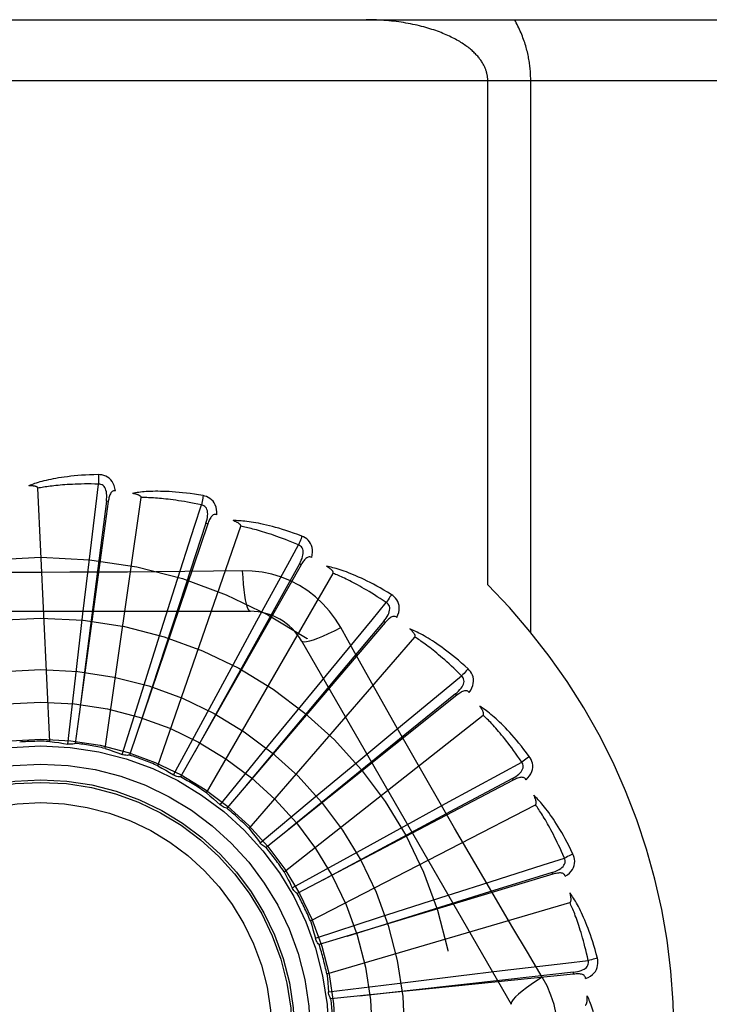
# Model space of a CAD drawing. Header units: inches. Extents: x 0 to 227, y 0 to 147.
# Tile 101 of 256: x 97.911 to 98.251, y 63.257 to 63.742. Entities that reach past the tile are written whole.
import ezdxf

# ---------------------------------------------------------------- set-up
doc = ezdxf.new("R2010")
doc.units = ezdxf.units.IN
doc.header["$LTSCALE"] = 12.4666666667
doc.header["$MEASUREMENT"] = 0
doc.linetypes.add('HIDDEN', pattern=[0.2, 0.1, -0.1])
doc.layers.add('RIGHTHAND_DOOR_ASSEMBLY', color=7, linetype='CONTINUOUS')

msp = doc.modelspace()

# ---------------------------------------------------------------- linework, layer by layer
at = {"layer": 'RIGHTHAND_DOOR_ASSEMBLY', "color": 8, "linetype": 'HIDDEN'}
for p, q in [((97.4379499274, 63.7423932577), (98.4999499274, 63.7423932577)), ((97.4379499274, 63.71239325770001), (98.5299499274, 63.71239325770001)), ((98.14202352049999, 63.4637606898), (98.14202352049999, 63.71239325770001)), ((98.163236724, 63.4403715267), (98.163236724, 63.71239325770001)), ((97.92602486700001, 63.38657187), (97.9200786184, 63.5113989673)), ((97.9548048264, 63.5048751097), (97.938480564, 63.38563556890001)), ((97.95385405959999, 63.50500503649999), (97.94309689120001, 63.4208028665)), ((97.95322817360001, 63.3831005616), (97.97101308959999, 63.5067973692)), ((97.95480485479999, 63.5048753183), (97.95385405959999, 63.50500503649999)), ((98.0038770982, 63.4938193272), (97.96528158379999, 63.3798239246)), ((97.9792829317, 63.3745437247), (98.0201562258, 63.4926393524)), ((98.00387714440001, 63.493819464), (98.0029680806, 63.4941267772)), ((98.0499702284, 63.47367628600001), (97.9904984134, 63.3690451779)), ((98.04997029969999, 63.47367641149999), (98.0491358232, 63.4741502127)), ((97.9422712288, 63.4494137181), (97.9448338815, 63.4710159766)), ((98.00324745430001, 63.3612106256), (98.0657318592, 63.4694367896)), ((98.0209084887, 63.4707475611), (98.0067397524, 63.4705381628)), ((97.98107384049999, 63.4417321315), (97.98767843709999, 63.4624590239)), ((97.8180079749, 63.45072665), (98.0248918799, 63.45072665)), ((97.9385748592, 63.4178358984), (97.9422712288, 63.4494137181)), ((98.0914183, 63.44517407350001), (98.0132196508, 63.3536889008)), ((98.0177214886, 63.42684591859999), (98.0281293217, 63.4459483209)), ((98.0914183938, 63.4451741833), (98.0906886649, 63.4457973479)), ((97.9714681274, 63.4114245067), (97.98107384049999, 63.4417321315)), ((98.02425560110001, 63.3435831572), (98.1060927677, 63.4380282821)), ((98.05015096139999, 63.4361433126), (98.1535929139, 63.2569765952)), ((98.0025536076, 63.39890388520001), (98.0177214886, 63.42684591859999)), ((97.94309689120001, 63.4208028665), (97.94042507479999, 63.39970322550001)), ((98.0508896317, 63.405293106), (98.0647245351, 63.4220806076)), ((97.93482171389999, 63.3852567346), (97.9385748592, 63.4178358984)), ((97.9616171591, 63.38014437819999), (97.9714681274, 63.4114245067)), ((98.12672338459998, 63.40934292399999), (98.1261247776, 63.41009292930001)), ((98.03070778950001, 63.3807265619), (98.0508896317, 63.405293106)), ((98.1267232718, 63.40934283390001), (98.0326240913, 63.3343101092)), ((97.98696085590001, 63.37005333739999), (98.0025536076, 63.39890388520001)), ((98.0415480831, 63.3222984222), (98.13978020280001, 63.399549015)), ((98.0793794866, 63.3778526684), (98.0961414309, 63.3917185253)), ((98.00993681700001, 63.3553483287), (98.03070778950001, 63.3807265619)), ((98.0549131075, 63.3575495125), (98.0793794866, 63.3778526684)), ((98.15460913, 63.3674776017), (98.04801040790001, 63.31160920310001)), ((98.154609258, 63.3674776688), (98.15416340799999, 63.36832740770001)), ((98.0297146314, 63.3365608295), (98.0549131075, 63.3575495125)), ((98.0544999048, 63.2981257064), (98.165576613, 63.3553897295)), ((98.10216135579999, 63.3455163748), (98.1212445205, 63.3559594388)), ((98.0742947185, 63.33021041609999), (98.10216135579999, 63.3455163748)), ((98.045579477, 63.3143698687), (98.0742947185, 63.33021041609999)), ((98.1740680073, 63.3210914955), (98.0588224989, 63.2864066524)), ((98.17406814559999, 63.3210915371), (98.1737911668, 63.3220102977)), ((98.0456990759, 63.31412853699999), (98.04557946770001, 63.3143698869)), ((98.11841184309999, 63.309452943), (98.139126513, 63.3160957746)), ((98.0881521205, 63.2996973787), (98.11841184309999, 63.309452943)), ((98.0626429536, 63.2719386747), (98.1825496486, 63.30714645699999)), ((98.05695795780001, 63.2895774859), (98.0881521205, 63.2996973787)), ((98.18439660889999, 63.27186102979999), (98.06466958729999, 63.2596133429)), ((98.0959844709, 63.2671132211), (98.12754361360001, 63.2709657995)), ((98.12754361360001, 63.2709657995), (98.1491411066, 63.2735683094)), ((98.18439675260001, 63.2718610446), (98.18429865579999, 63.2728156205)), ((98.06343882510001, 63.2630797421), (98.0959844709, 63.2671132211))]:
    msp.add_line(p, q, dxfattribs=at)
for points in [[(98.14202352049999, 63.71239325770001), (98.1420196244, 63.7127309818), (98.1420084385, 63.71306587), (98.1419900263, 63.7133967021), (98.141964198, 63.7137269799), (98.1419308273, 63.7140601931), (98.1418897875, 63.7143951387), (98.14184096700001, 63.7147317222), (98.14178419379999, 63.71507009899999), (98.14171932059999, 63.7154103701), (98.14164616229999, 63.7157525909), (98.141564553, 63.7160968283), (98.14147428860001, 63.7164431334), (98.1413751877, 63.71679154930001), (98.1412670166, 63.7171421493), (98.14114958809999, 63.71749494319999), (98.1410225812, 63.7178501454), (98.1408857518, 63.7182078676), (98.1407386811, 63.7185684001), (98.140581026, 63.7189319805), (98.14041231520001, 63.7192988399), (98.1402321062, 63.7196692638), (98.1400399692, 63.7200432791), (98.1398354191, 63.7204210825), (98.1396181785, 63.7208024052), (98.1393878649, 63.7211871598), (98.13914430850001, 63.7215749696), (98.13888725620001, 63.7219655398), (98.138616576, 63.7223585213), (98.1383320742, 63.722753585), (98.1380336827, 63.72315036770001), (98.137721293, 63.7235484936), (98.13739483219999, 63.7239476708), (98.1370541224, 63.7243476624), (98.13669937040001, 63.7247479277), (98.1363306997, 63.72514795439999), (98.1359481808, 63.7255474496), (98.13555270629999, 63.7259453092), (98.13514193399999, 63.7263434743), (98.13471422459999, 63.7267432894), (98.1342683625, 63.7271451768), (98.1338019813, 63.72755064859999), (98.1333168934, 63.7279575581), (98.1328139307, 63.7283645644), (98.1322936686, 63.7287709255), (98.1317571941, 63.7291754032), (98.1312038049, 63.7295782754), (98.1306332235, 63.7299794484), (98.13004526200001, 63.7303787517), (98.1294396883, 63.7307760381), (98.1288163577, 63.7311711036), (98.1281750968, 63.7315637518), (98.12751575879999, 63.73195377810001), (98.1268381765, 63.7323409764), (98.12614223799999, 63.7327251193), (98.1254278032, 63.7331059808), (98.12469478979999, 63.7334833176), (98.12394308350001, 63.73385688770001), (98.12317264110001, 63.7342264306), (98.12238338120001, 63.7345916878), (98.12157530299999, 63.7349523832), (98.1207483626, 63.7353082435), (98.11990260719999, 63.7356589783), (98.11903803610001, 63.7360043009), (98.118154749, 63.7363439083), (98.1172527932, 63.7366775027), (98.1163323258, 63.7370047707), (98.1153934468, 63.7373254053), (98.1144363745, 63.7376390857), (98.11346126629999, 63.7379454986), (98.1124684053, 63.7382443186), (98.11145801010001, 63.73853522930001), (98.1104304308, 63.73881790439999), (98.1093859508, 63.7390920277), (98.1083249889, 63.7393572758), (98.10724789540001, 63.7396133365), (98.1061551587, 63.7398598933), (98.1050472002, 63.740096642), (98.10392457, 63.7403232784), (98.1027877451, 63.7405395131), (98.1016373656, 63.74074505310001), (98.1004739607, 63.740939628), (98.0992983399, 63.7411229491), (98.0981111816, 63.7412947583), (98.0969134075, 63.7414547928), (98.0957058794, 63.7416028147), (98.0944894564, 63.74173861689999), (98.0932650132, 63.74186200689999), (98.09203336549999, 63.74197282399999), (98.09079533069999, 63.7420709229), (98.08955177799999, 63.7421561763), (98.0883035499, 63.7422284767), (98.08705154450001, 63.74228773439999), (98.0857966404, 63.7423338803), (98.0845397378, 63.7423668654), (98.0832821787, 63.7423866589), (98.0820235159, 63.7423932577)], [(98.163236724, 63.71239325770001), (98.1632329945, 63.713065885), (98.16322159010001, 63.7137407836), (98.1632025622, 63.7144178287), (98.1631757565, 63.7150973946), (98.1631410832, 63.7157797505), (98.1630983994, 63.71646508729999), (98.16304758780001, 63.71715362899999), (98.1629884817, 63.7178455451), (98.16292093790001, 63.7185410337), (98.1628447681, 63.7192402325), (98.16275980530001, 63.7199433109), (98.16266584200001, 63.7206503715), (98.16256269, 63.72136154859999), (98.162450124, 63.72207691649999), (98.1623279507, 63.7227965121), (98.162195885, 63.7235205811), (98.1620537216, 63.7242491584), (98.16190102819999, 63.72498291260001), (98.1617374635, 63.725722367), (98.1615625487, 63.7264679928), (98.16137586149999, 63.7272203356), (98.16117689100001, 63.7279796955), (98.1609650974, 63.728746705), (98.16074014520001, 63.7295209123), (98.1605015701, 63.7303023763), (98.1602492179, 63.7310901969), (98.1599828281, 63.73188373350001), (98.1597022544, 63.7326822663), (98.15940729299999, 63.7334851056), (98.159097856, 63.7342915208), (98.1587737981, 63.7351007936), (98.1584350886, 63.7359121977), (98.1580816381, 63.7367250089), (98.15771347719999, 63.7375385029), (98.1573305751, 63.738351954), (98.1569330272, 63.739164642), (98.1565208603, 63.7399758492), (98.1560942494, 63.7407848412), (98.15565340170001, 63.74159052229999), (98.1551982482, 63.7423932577)], [(97.9498931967, 63.5181094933), (97.9476648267, 63.5180624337), (97.94553256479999, 63.5179880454), (97.94349859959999, 63.5178893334), (97.94155681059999, 63.5177683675), (97.93970296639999, 63.51762688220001), (97.93793340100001, 63.5174671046), (97.9362441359, 63.5172907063), (97.93463173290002, 63.5170997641), (97.9330924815, 63.5168959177), (97.9316231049, 63.51668115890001), (97.93022006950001, 63.5164571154), (97.92888034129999, 63.5162257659), (97.9276003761, 63.51598938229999), (97.9263780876, 63.51574814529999), (97.9252107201, 63.51550287), (97.92409677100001, 63.51525321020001), (97.9230344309, 63.5149986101), (97.92202195, 63.5147398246), (97.9210576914, 63.51447686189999), (97.92013953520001, 63.5142109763), (97.9192655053, 63.5139429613), (97.91843352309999, 63.5136739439), (97.9176415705, 63.51340555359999), (97.916887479, 63.5131368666), (97.9161681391, 63.51286710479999), (97.91548444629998, 63.5125970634)], [(97.95828247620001, 63.5101413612), (97.95804336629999, 63.5114784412), (97.9576956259, 63.5126931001), (97.95723773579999, 63.51379354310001), (97.95667485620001, 63.514768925), (97.9560094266, 63.5156187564), (97.9552527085, 63.5163399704), (97.95440639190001, 63.5169312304), (97.9535047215, 63.5173973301), (97.9525720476, 63.5177338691), (97.9516399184, 63.51795943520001), (97.9507512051, 63.5180850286), (97.9498931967, 63.5181094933)], [(97.9498931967, 63.5181094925), (97.9499300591, 63.5174876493), (97.9499569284, 63.5167770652), (97.949972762, 63.5160006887), (97.9499772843, 63.5151727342), (97.9499704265, 63.5143083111), (97.9499525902, 63.51343682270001)], [(97.9200786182, 63.5113989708), (97.9200380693, 63.5115671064), (97.9199597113, 63.511716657), (97.9198397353, 63.5118466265), (97.9196895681, 63.51196000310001), (97.9195185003, 63.51205884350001), (97.9193291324, 63.5121449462), (97.91912738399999, 63.5122203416), (97.9189125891, 63.5122863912), (97.9186857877, 63.51234505), (97.91844778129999, 63.5123965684), (97.91819954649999, 63.5124417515), (97.91794159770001, 63.51248089), (97.91767518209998, 63.5125144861), (97.9173990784, 63.5125427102), (97.91711286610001, 63.5125659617), (97.91681539, 63.5125840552), (97.9165001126, 63.5125971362), (97.91618276, 63.5126046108), (97.91587857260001, 63.5126058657), (97.91558247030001, 63.5126011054)], [(97.94995285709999, 63.5134368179), (97.9481029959, 63.5134767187), (97.946327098, 63.5134996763), (97.9446267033, 63.5135050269), (97.9429971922, 63.5134947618), (97.9414353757, 63.5134702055), (97.9399385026, 63.5134326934), (97.93850360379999, 63.5133836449), (97.93712814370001, 63.5133241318), (97.93580936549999, 63.5132553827), (97.9345449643, 63.5131783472), (97.9333324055, 63.5130940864), (97.9321696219, 63.5130034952), (97.9310543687, 63.5129075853), (97.92998464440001, 63.5128070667), (97.9289582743, 63.5127028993), (97.9279735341, 63.5125953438), (97.927028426, 63.5124849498), (97.926121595, 63.5123718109), (97.92525143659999, 63.5122561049), (97.92441670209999, 63.51213812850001), (97.9236160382, 63.5120181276), (97.922848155, 63.51189643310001), (97.9221117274, 63.5117733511), (97.92140550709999, 63.5116492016), (97.9207275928, 63.51152445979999), (97.9200786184, 63.5113989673)], [(97.9448338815, 63.4710159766), (97.94862259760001, 63.5024696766), (97.94995285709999, 63.5134368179)], [(97.9538525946, 63.5050048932), (97.953962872, 63.5060368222), (97.95401927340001, 63.5070180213), (97.9540190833, 63.50795118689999), (97.9539600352, 63.5088328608), (97.9538374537, 63.5096625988), (97.9536501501, 63.5104334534), (97.9533983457, 63.5111429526), (97.9530767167, 63.5117741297), (97.9526816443, 63.5123089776), (97.952218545, 63.5127457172), (97.9516892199, 63.5130757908), (97.95111943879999, 63.5133011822), (97.9505385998, 63.5134215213), (97.9499485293, 63.51343730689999)], [(97.9582860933, 63.510140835), (97.95782429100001, 63.51015863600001), (97.95739763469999, 63.5100926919), (97.95700461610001, 63.5099379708), (97.9566497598, 63.5097095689), (97.956339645, 63.5094199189), (97.95606659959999, 63.5090719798), (97.9558259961, 63.508670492), (97.9556152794, 63.5082225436), (97.95543154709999, 63.5077350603), (97.9552712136, 63.5072132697), (97.9551302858, 63.5066641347), (97.955007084, 63.50608937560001), (97.95489822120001, 63.5054935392), (97.9548048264, 63.5048751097)], [(98.00155883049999, 63.5077440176), (97.99936182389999, 63.5081195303), (97.9972540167, 63.5084500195), (97.9952381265, 63.5087380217), (97.9933085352, 63.5089867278), (97.99146141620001, 63.5091986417), (97.989693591, 63.5093766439), (97.9880014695, 63.50952312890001), (97.98638206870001, 63.50964078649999), (97.9848320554, 63.5097319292), (97.983348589, 63.5097991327), (97.9819285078, 63.5098446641), (97.980569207, 63.5098710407), (97.9792676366, 63.5098811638), (97.97802178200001, 63.5098756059), (97.9768290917, 63.5098556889), (97.97568802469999, 63.5098213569), (97.974596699, 63.509772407), (97.9735535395, 63.5097099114), (97.97255694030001, 63.5096341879), (97.9716050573, 63.5095468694), (97.9706961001, 63.50944910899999), (97.9698282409, 63.5093424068), (97.9689998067, 63.5092287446), (97.9682084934, 63.5091076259), (97.9674511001, 63.50897887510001), (97.9667286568, 63.5088431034)], [(97.97101308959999, 63.5067973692), (97.9710050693, 63.5069701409), (97.9709564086, 63.5071318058), (97.97086317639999, 63.507282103), (97.97073716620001, 63.5074218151), (97.9705879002, 63.5075512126), (97.9704182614, 63.5076715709), (97.9702344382, 63.5077837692), (97.97003603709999, 63.5078892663), (97.9698244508, 63.5079897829), (97.96960050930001, 63.5080854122), (97.9693653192, 63.5081767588), (97.9691194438, 63.50826400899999), (97.9688642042, 63.5083474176), (97.96859843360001, 63.50842738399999), (97.968321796, 63.5085043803), (97.9680331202, 63.50857844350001), (97.96773140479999, 63.508650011), (97.9674158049, 63.5087183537), (97.96708499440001, 63.5087828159), (97.96673941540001, 63.50884361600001)], [(98.00155883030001, 63.5077440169), (98.0014777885, 63.5071295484), (98.00137039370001, 63.50643064), (98.0012401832, 63.5056711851), (98.0010887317, 63.5048604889), (98.00091761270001, 63.50400812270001), (98.0007328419, 63.5031445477)], [(98.0082885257, 63.4983321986), (98.0083067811, 63.4996903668), (98.0081952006, 63.5009488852), (98.0079538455, 63.5021160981), (98.0075857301, 63.5031803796), (98.00709315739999, 63.5041407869), (98.00648660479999, 63.5049921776), (98.0057674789, 63.5057329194), (98.00497031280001, 63.5063612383), (98.00411818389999, 63.50686820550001), (98.0032455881, 63.507266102), (98.00239670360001, 63.5075576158), (98.00155883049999, 63.5077440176)], [(98.00073310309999, 63.5031444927), (97.9989243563, 63.503534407), (97.99718496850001, 63.50389340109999), (97.9955163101, 63.5042204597), (97.9939142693, 63.5045186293), (97.9923760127, 63.50479003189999), (97.9908990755, 63.5050364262), (97.98948081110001, 63.5052597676), (97.9881189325, 63.5054615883), (97.9868109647, 63.505643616), (97.9855548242, 63.5058072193), (97.984348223, 63.5059539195), (97.98318930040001, 63.5060849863), (97.9820760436, 63.5062018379), (97.9810066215, 63.50630555), (97.97997908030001, 63.5063974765), (97.9789917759, 63.50647819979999), (97.9780428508, 63.50654863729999), (97.97713099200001, 63.5066091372), (97.97625465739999, 63.5066601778), (97.9754126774, 63.5067022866), (97.9746037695, 63.5067359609), (97.9738267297, 63.50676176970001), (97.9730803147, 63.50678026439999), (97.9723633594, 63.5067919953), (97.97167408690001, 63.5067977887), (97.97101308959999, 63.5067973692)], [(97.98767843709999, 63.4624590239), (97.99735133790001, 63.4926272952), (98.00073310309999, 63.5031444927)], [(98.002966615, 63.4941269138), (98.0032701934, 63.49511932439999), (98.00351126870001, 63.4960721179), (98.0036876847, 63.4969884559), (98.0037965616, 63.4978653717), (98.0038332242, 63.498703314), (98.0037951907, 63.4994956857), (98.00368221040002, 63.5002400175), (98.0034858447, 63.50092065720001), (98.0031991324, 63.5015206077), (98.0028270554, 63.5020370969), (98.0023697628, 63.5024613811), (98.0018529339, 63.5027905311), (98.00130536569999, 63.5030186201), (98.00072894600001, 63.5031457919)], [(98.008292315, 63.4983309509), (98.0078419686, 63.4984358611), (98.00741037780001, 63.4984518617), (98.00699512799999, 63.4983742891), (98.0066034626, 63.49821713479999), (98.00624414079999, 63.4979913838), (98.0059101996, 63.49770139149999), (98.00559798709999, 63.49735269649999), (98.00530632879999, 63.4969527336), (98.00503367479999, 63.4965088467), (98.0047775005, 63.4960268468), (98.00453520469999, 63.4955143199), (98.0043054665, 63.4949732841), (98.0040858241, 63.49440885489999), (98.0038770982, 63.4938193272)], [(98.0029680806, 63.4941267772), (97.99288223, 63.4634742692), (97.96985327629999, 63.3932693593)], [(98.0503291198, 63.4877880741), (98.04824288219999, 63.488572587), (98.04623571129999, 63.48929600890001), (98.0443107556, 63.4899603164), (98.0424631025, 63.4905697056), (98.0406894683, 63.4911273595), (98.0389872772, 63.4916367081), (98.03735345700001, 63.49210078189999), (98.0357855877, 63.492522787), (98.034280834, 63.4929056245), (98.0328368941, 63.4932523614), (98.0314510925, 63.4935658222), (98.0301213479, 63.49384897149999), (98.02884521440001, 63.4941052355), (98.02762082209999, 63.4943355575), (98.026445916, 63.4945417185), (98.0253189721, 63.4947239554), (98.0242381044, 63.4948824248), (98.02320196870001, 63.4950184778), (98.0222090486, 63.4951327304), (98.02125784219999, 63.4952271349), (98.02034680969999, 63.4953031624), (98.0194744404, 63.49536263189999), (98.01863946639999, 63.4954078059), (98.01783953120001, 63.495438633), (98.01707145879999, 63.4954555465), (98.0163363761, 63.4954589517)], [(98.0201562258, 63.4926393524), (98.0201810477, 63.4928105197), (98.0201638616, 63.4929784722), (98.0201007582, 63.4931436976), (98.0200034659, 63.4933047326), (98.0198813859, 63.4934600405), (98.0197375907, 63.493610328), (98.01957832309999, 63.4937552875), (98.01940347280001, 63.4938964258), (98.019214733, 63.49403516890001), (98.01901293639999, 63.4941714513), (98.0187992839, 63.4943056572), (98.018574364, 63.4944378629), (98.01833952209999, 63.4945680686), (98.0180936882, 63.49469688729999), (98.0178366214, 63.4948248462), (98.0175671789, 63.4949522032), (98.01727938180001, 63.49508151), (98.0169874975, 63.49520641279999), (98.0167053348, 63.4953207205), (98.0164282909, 63.495426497)], [(98.04864784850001, 63.48342793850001), (98.0469455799, 63.4841531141), (98.04530556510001, 63.4848348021), (98.04372895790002, 63.4854717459), (98.042212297, 63.4860677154), (98.0407532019, 63.4866253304), (98.0393495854, 63.4871467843), (98.0379992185, 63.4876344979), (98.0367001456, 63.4880904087), (98.03545026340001, 63.4885166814), (98.03424778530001, 63.4889150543), (98.0330907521, 63.4892874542), (98.0319775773, 63.48963548), (98.0309065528, 63.48996090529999), (98.0298760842, 63.4902651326), (98.0288845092, 63.49054986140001), (98.0279303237, 63.49081597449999), (98.0270118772, 63.4910647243), (98.0261279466, 63.4912967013), (98.025277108, 63.49151266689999), (98.02445831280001, 63.4917133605), (98.0236703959, 63.4918995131), (98.0229122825, 63.4920719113), (98.02218285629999, 63.4922313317), (98.0214810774, 63.4923785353), (98.0208053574, 63.4925146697), (98.0201562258, 63.4926393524)], [(98.0503291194, 63.4877880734), (98.0501332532, 63.48720004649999), (98.0498955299, 63.4865340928), (98.04962394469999, 63.48581300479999), (98.0493218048, 63.4850456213), (98.0489924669, 63.484241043), (98.0486476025, 63.483428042)], [(98.0551560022, 63.4772727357), (98.0554309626, 63.47860290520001), (98.0555595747, 63.47985979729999), (98.0555434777, 63.48105159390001), (98.05538343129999, 63.4821663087), (98.0550815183, 63.48320258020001), (98.05464705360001, 63.484153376), (98.05408110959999, 63.4850168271), (98.0534172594, 63.4857846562), (98.05267647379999, 63.48644372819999), (98.0518949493, 63.4869995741), (98.05111657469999, 63.48744647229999), (98.0503291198, 63.4877880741)], [(98.0281293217, 63.4459483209), (98.0433368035, 63.4737408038), (98.04864784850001, 63.48342793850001)], [(98.04913440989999, 63.4741506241), (98.0496203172, 63.475067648), (98.0500373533, 63.4759575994), (98.05038399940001, 63.4768239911), (98.05065686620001, 63.47766445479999), (98.05085144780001, 63.4784803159), (98.05096405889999, 63.4792655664), (98.05099398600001, 63.4800178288), (98.05092998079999, 63.4807233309), (98.0507619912, 63.4813667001), (98.05049438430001, 63.4819442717), (98.0501256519, 63.4824474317), (98.0496804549, 63.4828684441), (98.04918594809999, 63.4831960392), (98.0486440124, 63.483430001)], [(98.0491358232, 63.4741502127), (98.0334312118, 63.4459603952), (97.99753205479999, 63.3813824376)], [(98.0551587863, 63.4772710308), (98.0547368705, 63.47745912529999), (98.0543163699, 63.477556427), (98.0538939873, 63.4775588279), (98.0534796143, 63.4774786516), (98.0530840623, 63.4773249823), (98.05270127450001, 63.4771034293), (98.052328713, 63.4768201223), (98.051966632, 63.4764825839), (98.0516148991, 63.4760983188), (98.051272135, 63.4756735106), (98.05093722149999, 63.4752161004), (98.0506092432, 63.4747283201), (98.0502867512, 63.4742156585), (98.0499702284, 63.47367628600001)], [(98.0067397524, 63.4705381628), (97.978408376, 63.4702309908), (97.9641975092, 63.4701012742), (97.9499680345, 63.470008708), (97.9357384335, 63.4699415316), (97.92149971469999, 63.4699247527), (97.9072598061, 63.469938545), (97.8930252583, 63.47000408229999), (97.87879008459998, 63.4700956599)], [(98.0209083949, 63.4707495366), (98.0211039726, 63.46736292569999), (98.02135792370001, 63.46417827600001), (98.0216606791, 63.4612953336), (98.02201098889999, 63.45869598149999), (98.0224088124, 63.45638503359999), (98.02284870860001, 63.45442278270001), (98.02332451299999, 63.4528410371), (98.0238290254, 63.4516783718), (98.0243564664, 63.4509664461), (98.02489156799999, 63.4507266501)], [(98.0694812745, 63.44270405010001), (98.0668841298, 63.4469021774), (98.0639445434, 63.4508253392), (98.0606721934, 63.45446179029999), (98.0570913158, 63.45778723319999), (98.0532204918, 63.46078450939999), (98.04909481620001, 63.4634247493), (98.04474613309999, 63.4656811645), (98.0402125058, 63.4675400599), (98.0355356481, 63.4689869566), (98.03074005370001, 63.4700103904), (98.0258592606, 63.47059776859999), (98.0209084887, 63.4707475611)], [(98.0944413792, 63.4589629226), (98.0925413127, 63.4601280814), (98.0907073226, 63.4612182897), (98.0889428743, 63.4622348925), (98.08724393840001, 63.4631829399), (98.08560789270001, 63.4640661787), (98.0840328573, 63.4648884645), (98.08251638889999, 63.4656533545), (98.0810567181, 63.4663644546), (98.0796516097, 63.4670251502), (98.07829938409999, 63.4676388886), (98.07699794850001, 63.46820894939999), (98.07574582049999, 63.4687386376), (98.07454124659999, 63.4692317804), (98.07338256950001, 63.469689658), (98.0722679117, 63.4701144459), (98.0711958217, 63.470506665), (98.0701644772, 63.4708668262), (98.069172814, 63.4711965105), (98.06821945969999, 63.47149660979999), (98.067303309, 63.4717693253), (98.0664231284, 63.4720163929), (98.0655777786, 63.4722398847), (98.06476644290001, 63.4724422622), (98.06398679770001, 63.4726239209), (98.06323580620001, 63.4727858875), (98.0625146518, 63.4729283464)], [(98.0657318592, 63.4694367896), (98.0657886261, 63.4696001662), (98.0658035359, 63.469768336), (98.065772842, 63.469942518), (98.0657077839, 63.4701190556), (98.0656173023, 63.4702946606), (98.0655045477, 63.4704694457), (98.0653755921, 63.47064192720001), (98.0652306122, 63.47081360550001), (98.06507154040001, 63.47098556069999), (98.0648991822, 63.4711575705), (98.0647147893, 63.4713297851), (98.0645189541, 63.471502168), (98.0643129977, 63.4716744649), (98.06409598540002, 63.4718474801), (98.06386778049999, 63.47202177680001), (98.0636273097, 63.4721978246), (98.06337405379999, 63.47237625), (98.0631062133, 63.47255714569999), (98.06282156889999, 63.4727408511), (98.06252086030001, 63.4729272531)], [(98.09196532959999, 63.454999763), (98.09043106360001, 63.45603399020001), (98.0889496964, 63.45701373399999), (98.08752212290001, 63.45793754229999), (98.08614565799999, 63.45880977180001), (98.08481846, 63.4596334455), (98.08353889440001, 63.4604111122), (98.0823052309, 63.4611455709), (98.0811159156, 63.4618390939), (98.07996929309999, 63.462494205), (98.07886393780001, 63.4631129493), (98.0777982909, 63.4636975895), (98.0767710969, 63.46424999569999), (98.0757810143, 63.46477223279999), (98.07482674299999, 63.46526597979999), (98.0739069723, 63.46573322), (98.0730203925, 63.46617510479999), (98.07216561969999, 63.4665931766), (98.0713415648, 63.46698824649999), (98.07054697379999, 63.46736133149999), (98.0697809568, 63.4677133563), (98.0690425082, 63.4680452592), (98.06833072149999, 63.4683580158), (98.0676446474, 63.4686526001), (98.0669834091, 63.4689299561), (98.0663456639, 63.4691915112), (98.0657318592, 63.4694367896)], [(98.09444137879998, 63.458962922), (98.0941377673, 63.4584225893), (98.0937783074, 63.4578136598), (98.0933751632, 63.45715700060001), (98.09293325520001, 63.456460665), (98.0924576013, 63.4557329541), (98.0919651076, 63.4549999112)], [(98.0971910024, 63.4477241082), (98.09771274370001, 63.44897827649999), (98.0980769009, 63.45018815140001), (98.0982866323, 63.4513614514), (98.0983404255, 63.4524862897), (98.09824007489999, 63.4535609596), (98.09799339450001, 63.4545767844), (98.09760108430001, 63.4555317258), (98.09709454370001, 63.4564113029), (98.0964918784, 63.4571986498), (98.09582967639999, 63.4578923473), (98.09514994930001, 63.4584784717), (98.0944413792, 63.4589629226)], [(98.0647245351, 63.4220806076), (98.0849169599, 63.4464928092), (98.09196532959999, 63.454999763)], [(98.0906873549, 63.44579801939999), (98.0913380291, 63.4466065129), (98.0919159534, 63.4474014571), (98.0924203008, 63.4481865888), (98.0928472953, 63.4489602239), (98.0931927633, 63.4497245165), (98.093451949, 63.4504742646), (98.0936237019, 63.45120726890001), (98.09369437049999, 63.4519121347), (98.093651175, 63.4525756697), (98.09349771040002, 63.4531934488), (98.0932308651, 63.4537572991), (98.09287339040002, 63.45425495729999), (98.0924498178, 63.4546702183), (98.0919619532, 63.4550025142)], [(98.0906886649, 63.4457973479), (98.06993289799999, 63.4210890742), (98.0224610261, 63.3644720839)], [(98.09719402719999, 63.447721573), (98.0968162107, 63.4479858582), (98.0964221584, 63.4481609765), (98.0960077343, 63.44824360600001), (98.09558534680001, 63.4482437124), (98.0951677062, 63.4481678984), (98.09474977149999, 63.4480229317), (98.094330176, 63.4478153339), (98.09391060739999, 63.4475524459), (98.0934923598, 63.44724166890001), (98.093075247, 63.4468893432), (98.0926596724, 63.446503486), (98.09224516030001, 63.4460864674), (98.0918313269, 63.4456439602), (98.0914183, 63.44517407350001)], [(98.0501511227, 63.4361430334), (98.0506116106, 63.4358044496), (98.0514557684, 63.4356979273), (98.0526481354, 63.4358221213), (98.05417773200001, 63.4361684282), (98.056044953, 63.4367379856), (98.058230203, 63.4375309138), (98.0607035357, 63.438537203), (98.0634311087, 63.4397459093), (98.06638614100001, 63.4411486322), (98.0694830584, 63.4427049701)], [(98.0973160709, 63.3931889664), (98.08334760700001, 63.4179406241), (98.0764096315, 63.4302847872), (98.0694812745, 63.44270405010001)], [(98.13230127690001, 63.4223103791), (98.1306560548, 63.4238140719), (98.1290615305, 63.42523166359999), (98.1275213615, 63.4265638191), (98.1260325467, 63.4278162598), (98.12459322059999, 63.428993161), (98.1232022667, 63.4300986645), (98.1218579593, 63.4311367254), (98.12055924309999, 63.4321112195), (98.11930456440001, 63.4330258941), (98.118092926, 63.4338844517), (98.1169228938, 63.4346905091), (98.1157936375, 63.43544759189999), (98.1147041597, 63.4361597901), (98.11365307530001, 63.4368286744), (98.1126389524, 63.4374567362), (98.1116604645, 63.4380447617), (98.11071591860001, 63.4385935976), (98.1098045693, 63.4391049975), (98.1089252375, 63.4395800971), (98.10807725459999, 63.440021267), (98.10725973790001, 63.440430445), (98.10647196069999, 63.44080988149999), (98.10571358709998, 63.44116214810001), (98.10498241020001, 63.4414880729), (98.1042756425, 63.44178923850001), (98.1035944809, 63.4420656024)], [(98.1060927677, 63.4380282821), (98.10617942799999, 63.438177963), (98.10622589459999, 63.4383402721), (98.10622871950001, 63.43851711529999), (98.1061982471, 63.4387027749), (98.1061426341, 63.4388923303), (98.10606499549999, 63.4390852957), (98.1059710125, 63.4392790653), (98.105861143, 63.4394750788), (98.1057374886, 63.439674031), (98.1056007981, 63.4398755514), (98.10545232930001, 63.4400795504), (98.1052926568, 63.4402858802), (98.1051230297, 63.4404940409), (98.1049426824, 63.4407049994), (98.1047515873, 63.44091933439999), (98.1045487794, 63.4411377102), (98.104333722, 63.4413609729), (98.1041051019, 63.44158915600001), (98.1038612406, 63.4418226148), (98.1036026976, 63.4420612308)], [(98.1291199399, 63.4188874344), (98.1278091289, 63.4201933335), (98.12653994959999, 63.4214357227), (98.125313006, 63.4226130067), (98.12412648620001, 63.42372997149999), (98.12297915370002, 63.4247899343), (98.1218698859, 63.4257957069), (98.12079751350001, 63.42675036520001), (98.11976094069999, 63.42765643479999), (98.1187590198, 63.428516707), (98.11779073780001, 63.4293334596), (98.1168549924, 63.4301092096), (98.1159509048, 63.4308460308), (98.1150775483, 63.43154620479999), (98.1142339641, 63.4322116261), (98.1134192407, 63.4328444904), (98.11263230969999, 63.4334461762), (98.11187210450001, 63.43401845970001), (98.11113770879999, 63.4345623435), (98.11042808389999, 63.4350790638), (98.10974253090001, 63.4355696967), (98.10908024, 63.436035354), (98.1084405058, 63.4364771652), (98.1078225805, 63.4368962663), (98.1072257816, 63.4372937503), (98.1066490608, 63.4376712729), (98.1060927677, 63.4380282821)], [(98.1323012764, 63.4223103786), (98.1319008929, 63.42183726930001), (98.1314326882, 63.4213073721), (98.1309125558, 63.4207388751), (98.13034685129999, 63.420138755), (98.12974207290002, 63.4195142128), (98.1291197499, 63.4188876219)], [(98.13287424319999, 63.4107543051), (98.1336238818, 63.4118869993), (98.1342104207, 63.4130060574), (98.13463842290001, 63.4141184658), (98.1349041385, 63.41521281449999), (98.13500899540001, 63.4162870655), (98.1349590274, 63.417331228), (98.1347545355, 63.4183431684), (98.1344236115, 63.4193027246), (98.13398084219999, 63.42018990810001), (98.13346188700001, 63.4209964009), (98.1329053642, 63.4217005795), (98.13230127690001, 63.4223103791)], [(98.0961414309, 63.3917185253), (98.1205889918, 63.4118681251), (98.1291199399, 63.4188874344)], [(98.1261236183, 63.4100938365), (98.1269155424, 63.41076457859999), (98.12763346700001, 63.4114357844), (98.1282772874, 63.41211127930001), (98.1288429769, 63.4127901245), (98.12932684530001, 63.4134752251), (98.12972323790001, 63.41416237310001), (98.130030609, 63.4148496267), (98.13023339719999, 63.4155283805), (98.13031655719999, 63.4161880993), (98.1302827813, 63.4168237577), (98.1301274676, 63.4174279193), (98.12987063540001, 63.4179842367), (98.129533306, 63.41847215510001), (98.1291171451, 63.4188907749)], [(98.1261247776, 63.41009292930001), (98.101068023, 63.38975922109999), (98.0437391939, 63.3431494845)], [(98.1328762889, 63.4107516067), (98.1325544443, 63.41108308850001), (98.13220019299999, 63.4113297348), (98.13180895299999, 63.4114889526), (98.1313944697, 63.4115685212), (98.1309701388, 63.4115728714), (98.13053242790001, 63.4115094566), (98.1300812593, 63.41138491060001), (98.12961966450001, 63.4112061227), (98.12915031, 63.4109801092), (98.12867421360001, 63.4107131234), (98.1281932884, 63.41041295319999), (98.1277075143, 63.4100820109), (98.127217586, 63.4097259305), (98.1267232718, 63.40934283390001)], [(98.1625404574, 63.379155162), (98.1612095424, 63.3809430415), (98.1599121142, 63.3826367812), (98.1586518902, 63.3842363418), (98.15742700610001, 63.3857479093), (98.1562364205, 63.3871759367), (98.1550798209, 63.388524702), (98.15395626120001, 63.3897984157), (98.15286543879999, 63.391001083), (98.15180653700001, 63.3921366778), (98.15077927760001, 63.3932090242), (98.14978293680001, 63.3942219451), (98.1488173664, 63.39517905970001), (98.1478823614, 63.3960845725), (98.14697685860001, 63.3969402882), (98.1460999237, 63.3977489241), (98.1452504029, 63.3985115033), (98.1444267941, 63.3992291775), (98.14362869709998, 63.39990380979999), (98.1428551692, 63.4005367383), (98.1421060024, 63.4011304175), (98.1413806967, 63.4016869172), (98.14067896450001, 63.4022085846), (98.1400009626, 63.4026980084), (98.13934468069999, 63.4031564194), (98.1387076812, 63.4035858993), (98.13809113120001, 63.4039861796)], [(98.13978020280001, 63.3995490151), (98.1398936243, 63.3996795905), (98.1399699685, 63.39983017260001), (98.1400062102, 63.4000032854), (98.14001142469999, 63.4001913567), (98.1399926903, 63.4003880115), (98.1399529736, 63.400592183), (98.13989736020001, 63.4008002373), (98.1398265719, 63.4010135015), (98.1397428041, 63.4012322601), (98.1396467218, 63.4014560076), (98.1395395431, 63.401684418), (98.1394218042, 63.4019172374), (98.1392946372, 63.4021537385), (98.1391574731, 63.40239501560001), (98.13901039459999, 63.4026416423), (98.13885257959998, 63.4028944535), (98.13868037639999, 63.4031588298), (98.1385023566, 63.4034217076), (98.13832679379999, 63.4036704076), (98.1381509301, 63.4039091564)], [(98.1587688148, 63.3763961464), (98.1577288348, 63.3779265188), (98.156717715, 63.3793866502), (98.1557357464, 63.3807748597), (98.1547820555, 63.3820961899), (98.15385605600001, 63.3833541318), (98.1529571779, 63.3845516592), (98.1520848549, 63.3856920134), (98.1512384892, 63.3867778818), (98.1504174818, 63.3878122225), (98.1496212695, 63.3887974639), (98.1488492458, 63.3897362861), (98.14810094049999, 63.3906308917), (98.14737587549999, 63.3914836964), (98.14667346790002, 63.3922967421), (98.14599323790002, 63.3930723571), (98.1453343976, 63.39381209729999), (98.1446962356, 63.3945179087), (98.14407804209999, 63.3951909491), (98.143479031, 63.395832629), (98.1428987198, 63.39644413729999), (98.1423365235, 63.3970267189), (98.1417919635, 63.3975816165), (98.14126452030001, 63.3981100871), (98.1407537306, 63.398613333), (98.14025887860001, 63.3990931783), (98.13978020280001, 63.399549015)], [(98.1544709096, 63.2947581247), (98.1400246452, 63.3192267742), (98.1328297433, 63.3315035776), (98.12565676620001, 63.3437931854), (98.1185228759, 63.35611588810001), (98.1114148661, 63.3684549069), (98.1043543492, 63.3808151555), (98.0973160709, 63.3931889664)], [(97.92602486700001, 63.38657187), (97.9282353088, 63.3862924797), (97.93043826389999, 63.3859801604), (97.93263373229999, 63.385634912), (97.93482171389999, 63.3852567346)], [(97.938480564, 63.38563556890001), (97.9378947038, 63.3854287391), (97.93729445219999, 63.3852792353), (97.936673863, 63.3851865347), (97.936048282, 63.3851514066), (97.93543295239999, 63.3851748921), (97.93482176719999, 63.38525672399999)], [(97.95322817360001, 63.3831005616), (97.955345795, 63.38240789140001), (97.957449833, 63.3816843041), (97.95954028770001, 63.38092979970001), (97.9616171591, 63.38014437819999)], [(97.96528158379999, 63.3798239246), (97.9646671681, 63.3797317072), (97.96404947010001, 63.3796985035), (97.96342255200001, 63.3797249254), (97.962801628, 63.3798088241), (97.9622018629, 63.3799483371), (97.9616172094, 63.3801443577)], [(98.1212445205, 63.3559594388), (98.149063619, 63.3711181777), (98.1587688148, 63.3763961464)], [(98.15416244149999, 63.368328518), (98.1550669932, 63.3688372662), (98.1558989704, 63.3693604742), (98.1566589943, 63.3699019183), (98.1573429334, 63.3704614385), (98.15794771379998, 63.3710425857), (98.1584669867, 63.37164229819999), (98.1588988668, 63.37225896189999), (98.15922644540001, 63.3728870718), (98.1594329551, 63.3735191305), (98.1595200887, 63.3741496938), (98.1594819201, 63.3747723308), (98.15933501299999, 63.3753672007), (98.1590961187, 63.3759101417), (98.1587667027, 63.3763999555)], [(98.1625404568, 63.3791551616), (98.16205777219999, 63.3787663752), (98.1614977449, 63.3783346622), (98.1608794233, 63.37787487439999), (98.1602103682, 63.3773926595), (98.1594983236, 63.3768938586), (98.1587686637, 63.3763963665)], [(98.1609160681, 63.36769948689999), (98.1618665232, 63.36866984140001), (98.1626542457, 63.3696576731), (98.163285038, 63.37066897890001), (98.1637530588, 63.37169326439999), (98.1640593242, 63.3727282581), (98.1642078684, 63.37376300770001), (98.16419858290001, 63.3747953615), (98.16405523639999, 63.3758002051), (98.1637883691, 63.3767551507), (98.1634314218, 63.3776452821), (98.1630182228, 63.378442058), (98.1625404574, 63.379155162)], [(97.9792829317, 63.3745437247), (97.98123119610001, 63.3734628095), (97.9831602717, 63.3723541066), (97.9850701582, 63.3712176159), (97.98696085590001, 63.37005333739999)], [(97.9904984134, 63.3690451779), (97.9898776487, 63.3690709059), (97.9892648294, 63.36915520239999), (97.988654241, 63.3692997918), (97.98806041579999, 63.369499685), (97.9874978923, 63.3697501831), (97.9869609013, 63.3700533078)], [(98.15416340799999, 63.36832740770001), (98.12571128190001, 63.35310317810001), (98.06059750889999, 63.3181852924)], [(98.1609176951, 63.3676962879), (98.1606642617, 63.3680828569), (98.16036297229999, 63.3683921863), (98.16000884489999, 63.36862258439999), (98.15961682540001, 63.3687791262), (98.1592008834, 63.3688636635), (98.1587589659, 63.3688841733), (98.1582922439, 63.3688471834), (98.15780501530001, 63.3687588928), (98.15730121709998, 63.3686256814), (98.1567831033, 63.3684535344), (98.1562540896, 63.3682497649), (98.15571462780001, 63.3680167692), (98.1551665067, 63.3677599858), (98.15460913, 63.3674776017)], [(98.00324745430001, 63.3612106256), (98.00495594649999, 63.35978053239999), (98.0066403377, 63.35832678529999), (98.00830062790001, 63.35684938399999), (98.00993681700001, 63.3553483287)], [(98.184065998, 63.3310570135), (98.1830974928, 63.3330644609), (98.18214405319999, 63.33497313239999), (98.1812093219, 63.3367822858), (98.1802926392, 63.3384983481), (98.179393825, 63.3401258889), (98.1785133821, 63.3416691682), (98.1776511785, 63.3431324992), (98.176807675, 63.3445198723), (98.1759828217, 63.3458353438), (98.1751770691, 63.3470827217), (98.17439043, 63.3482658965), (98.173623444, 63.3493884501), (98.17287670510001, 63.3504545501), (98.1721495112, 63.3514661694), (98.171441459, 63.3524261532), (98.1707516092, 63.3533357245), (98.17007870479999, 63.3541962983), (98.1694227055, 63.35500978), (98.16878293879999, 63.3557776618), (98.1681596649, 63.3565023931), (98.16755278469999, 63.3571861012), (98.16696246, 63.3578311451), (98.16638933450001, 63.3584400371), (98.1658316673, 63.3590143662), (98.1652874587, 63.3595566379), (98.16475780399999, 63.36006636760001)], [(98.165576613, 63.3553897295), (98.16571269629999, 63.3554964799), (98.16581615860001, 63.3556298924), (98.16588450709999, 63.3557930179), (98.16592522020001, 63.3559767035), (98.1659440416, 63.3561733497), (98.1659436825, 63.3563813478), (98.16592844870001, 63.356596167), (98.16589930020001, 63.3568189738), (98.1658584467, 63.357049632), (98.1658064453, 63.3572875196), (98.1657444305, 63.35753208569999), (98.1656728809, 63.3577829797), (98.1655927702, 63.3580392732), (98.16550374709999, 63.3583021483), (98.16540600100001, 63.3585721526), (98.16529888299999, 63.3588502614), (98.16518217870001, 63.3591375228), (98.165054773, 63.3594342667), (98.1649153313, 63.35974125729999), (98.1647642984, 63.3600582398)], [(98.0132196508, 63.3536889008), (98.0126149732, 63.3538316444), (98.0120291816, 63.3540303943), (98.011456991, 63.3542879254), (98.0109117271, 63.3545965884), (98.01040677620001, 63.354949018), (98.00993685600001, 63.35534829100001)], [(98.17984036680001, 63.3290616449), (98.1791088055, 63.330761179), (98.1783922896, 63.3323862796), (98.1776907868, 63.33393524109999), (98.1770043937, 63.33541318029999), (98.1763331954, 63.3368236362), (98.17567719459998, 63.3381696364), (98.17503644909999, 63.3394544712), (98.1744108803, 63.34068089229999), (98.1738004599, 63.3418519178), (98.1732050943, 63.3429700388), (98.1726246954, 63.3440380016), (98.17205921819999, 63.3450580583), (98.17150865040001, 63.3460326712), (98.17097280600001, 63.3469639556), (98.17045165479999, 63.3478542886), (98.1699447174, 63.3487053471), (98.1694516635, 63.3495191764), (98.16897201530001, 63.3502970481), (98.1685052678, 63.3510404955), (98.1680511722, 63.3517507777), (98.1676093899, 63.35242922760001), (98.1671796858, 63.3530771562), (98.16676178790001, 63.3536958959), (98.16635546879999, 63.354286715), (98.1659603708, 63.3548515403), (98.165576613, 63.3553897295)], [(98.02425560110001, 63.3435831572), (98.0256620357, 63.34185626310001), (98.0270406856, 63.3401102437), (98.0283915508, 63.3383450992), (98.0297146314, 63.3365608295)], [(98.0326240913, 63.3343101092), (98.03205735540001, 63.3345647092), (98.0315197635, 63.3348707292), (98.0310066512, 63.3352318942), (98.0305296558, 63.33563817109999), (98.0301005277, 63.33607979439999), (98.0297146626, 63.3365607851)], [(98.139126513, 63.3160957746), (98.16931169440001, 63.3257157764), (98.17984036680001, 63.3290616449)], [(98.1737904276, 63.3220115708), (98.1747749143, 63.3223399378), (98.1756908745, 63.3226962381), (98.1765396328, 63.3230840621), (98.17731710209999, 63.3235040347), (98.17802093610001, 63.3239602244), (98.1786443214, 63.3244508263), (98.1791851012, 63.3249746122), (98.1796256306, 63.3255293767), (98.1799480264, 63.3261109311), (98.1801529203, 63.3267136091), (98.18023327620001, 63.3273322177), (98.18020160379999, 63.3279441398), (98.18006977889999, 63.32852248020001), (98.1798390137, 63.32906578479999)], [(98.1840659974, 63.3310570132), (98.1835184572, 63.3307666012), (98.1828868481, 63.3304486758), (98.1821926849, 63.3301142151), (98.1814444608, 63.3297673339), (98.18065088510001, 63.32941230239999), (98.17984026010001, 63.3290618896)], [(98.18030296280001, 63.3201157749), (98.18141988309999, 63.3208887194), (98.18238031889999, 63.3217096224), (98.18319110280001, 63.3225832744), (98.183844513, 63.3235004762), (98.1843411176, 63.324458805), (98.18468280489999, 63.3254467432), (98.1848690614, 63.3264621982), (98.1849184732, 63.3274760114), (98.1848371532, 63.32846420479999), (98.1846551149, 63.329405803), (98.18440017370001, 63.33026637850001), (98.184065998, 63.3310570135)], [(98.0415480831, 63.3222984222), (98.0422533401, 63.3209939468), (98.04294529, 63.3196826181), (98.0436239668, 63.31836436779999), (98.04428926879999, 63.3170394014), (98.0449410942, 63.3157079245), (98.045579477, 63.3143698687)], [(98.1737911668, 63.3220102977), (98.1429720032, 63.31244579), (98.0724266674, 63.2904817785)], [(98.1803041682, 63.3201119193), (98.1801283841, 63.32053964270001), (98.1798910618, 63.3209005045), (98.179587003, 63.3211937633), (98.17923180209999, 63.3214216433), (98.1788394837, 63.3215833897), (98.178409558, 63.3216871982), (98.1779444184, 63.321739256), (98.1774494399, 63.3217448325), (98.17692970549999, 63.3217094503), (98.1763884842, 63.3216385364), (98.1758304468, 63.3215386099), (98.1752564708, 63.3214119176), (98.1746692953, 63.32126343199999), (98.1740680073, 63.3210914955)], [(98.04801040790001, 63.31160920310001), (98.0475398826, 63.3119373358), (98.0471015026, 63.3123043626), (98.04669250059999, 63.31271304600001), (98.0463195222, 63.3131562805), (98.045989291, 63.31362712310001), (98.0456990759, 63.31412853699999)], [(98.1825496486, 63.30714645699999), (98.18270347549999, 63.3072255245), (98.1828303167, 63.3073369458), (98.1829283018, 63.30748418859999), (98.18300304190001, 63.3076568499), (98.18305873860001, 63.3078463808), (98.1830977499, 63.3080506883), (98.18312344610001, 63.3082645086), (98.1831369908, 63.30848880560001), (98.1831405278, 63.3087230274), (98.1831344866, 63.3089664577), (98.18311987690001, 63.3092183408), (98.1830971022, 63.309478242), (98.18306694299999, 63.3097450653), (98.1830292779, 63.3100200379), (98.18298439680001, 63.31030366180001), (98.1829318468, 63.3105970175), (98.18287022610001, 63.31090650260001), (98.1828026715, 63.311216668), (98.18273218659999, 63.311512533), (98.18265777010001, 63.3117990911)], [(98.1960999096, 63.2797543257), (98.19552881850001, 63.2819087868), (98.1949538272, 63.2839634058), (98.19437837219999, 63.2859167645), (98.19380302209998, 63.2877752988), (98.1932284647, 63.2895435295), (98.1926560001, 63.2912255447), (98.1920863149, 63.2928256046), (98.1915206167, 63.29434754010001), (98.1909596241, 63.2957953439), (98.1904045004, 63.2971726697), (98.1898559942, 63.2984833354), (98.1893153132, 63.2997307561), (98.18878382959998, 63.3009189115), (98.18826122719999, 63.3020498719), (98.18774764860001, 63.30312650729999), (98.18724240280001, 63.3041501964), (98.18674452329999, 63.3051225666), (98.1862543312, 63.3060454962), (98.1857714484, 63.30692057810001), (98.1852965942, 63.3077501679), (98.18483007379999, 63.3085363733), (98.1843724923, 63.3092814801), (98.1839249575, 63.3099878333), (98.18348606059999, 63.3106573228), (98.1830543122, 63.3112927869), (98.18263069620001, 63.3118935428)], [(98.191573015, 63.2785947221), (98.19117631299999, 63.28040199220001), (98.1907802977, 63.2821333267), (98.1903846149, 63.2837870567), (98.1899903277, 63.2853681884), (98.1895981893, 63.2868801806), (98.1892087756, 63.2883260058), (98.1888227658, 63.2897088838), (98.1884406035, 63.2910315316), (98.18806283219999, 63.29229691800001), (98.1876898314, 63.2935075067), (98.18732203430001, 63.2946660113), (98.1869598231, 63.2957746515), (98.1866036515, 63.2968358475), (98.18625373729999, 63.29785171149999), (98.18591050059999, 63.29882458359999), (98.185573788, 63.2997562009), (98.1852436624, 63.3006486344), (98.18491989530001, 63.3015032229), (98.1846022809, 63.3023215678), (98.1842908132, 63.3031049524), (98.18398541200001, 63.3038547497), (98.1836860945, 63.30457229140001), (98.1833928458, 63.3052589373), (98.1831056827, 63.305915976), (98.1828246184, 63.306545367), (98.1825496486, 63.30714645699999)], [(98.0544999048, 63.2981257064), (98.0551640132, 63.2959989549), (98.05579505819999, 63.2938653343), (98.0563930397, 63.2917248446), (98.05695795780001, 63.2895774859)], [(98.1689398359, 63.2704367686), (98.1616741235, 63.28260255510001), (98.1544709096, 63.2947581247)], [(98.0588224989, 63.2864066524), (98.0583909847, 63.28685364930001), (98.05800563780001, 63.2873375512), (98.0576635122, 63.28786354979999), (98.05737168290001, 63.28841800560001), (98.05713742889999, 63.2889874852), (98.0569579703, 63.28957743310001)], [(98.1903342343, 63.2697229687), (98.1915772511, 63.2702705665), (98.1926756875, 63.2708948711), (98.1936371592, 63.2715992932), (98.194452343, 63.2723762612), (98.1951213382, 63.2732232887), (98.1956438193, 63.2741287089), (98.1960188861, 63.275090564), (98.1962592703, 63.276076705), (98.1963664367, 63.2770624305), (98.19636588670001, 63.2780214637), (98.1962784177, 63.2789147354), (98.1960999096, 63.2797543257)], [(98.1960999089, 63.2797543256), (98.19550730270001, 63.2795727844), (98.1948269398, 63.2793801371), (98.194082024, 63.2791830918), (98.19328167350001, 63.2789840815), (98.1924352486, 63.27878565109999), (98.1915729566, 63.2785949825)], [(98.1491411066, 63.2735683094), (98.1806013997, 63.2773018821), (98.191573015, 63.2785947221)], [(98.18429817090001, 63.2728170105), (98.18532701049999, 63.27295312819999), (98.1862938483, 63.273129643), (98.18720066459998, 63.27334983), (98.1880435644, 63.27361507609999), (98.18882101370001, 63.2739298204), (98.1895259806, 63.27429358), (98.19015611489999, 63.2747055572), (98.1906936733, 63.2751669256), (98.1911203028, 63.2756769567), (98.1914355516, 63.2762299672), (98.19163152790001, 63.27682218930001), (98.1917162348, 63.2774290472), (98.1916962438, 63.2780218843), (98.1915724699, 63.2785990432)], [(98.0626429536, 63.2719386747), (98.06289257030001, 63.269724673), (98.06310842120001, 63.2675101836), (98.0632905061, 63.2652952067), (98.06343882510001, 63.2630797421)], [(98.18429865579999, 63.2728156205), (98.1522263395, 63.269256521), (98.0787991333, 63.2610402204)], [(98.16894152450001, 63.27043785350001), (98.1661064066, 63.268575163), (98.16347538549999, 63.266762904), (98.1611300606, 63.265059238), (98.1590541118, 63.26345618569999), (98.1572516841, 63.26195618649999), (98.155772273, 63.2605940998), (98.1546403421, 63.2593911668), (98.15388570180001, 63.2583729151), (98.1535328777, 63.2575601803), (98.1535927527, 63.2569768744)], [(98.17669159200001, 63.2423932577), (98.1764697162, 63.24727037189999), (98.17581525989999, 63.2521029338), (98.1747306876, 63.2568785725), (98.1732192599, 63.26155069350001), (98.1712868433, 63.2660736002), (98.1689398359, 63.2704367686)], [(98.1903342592, 63.26972038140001), (98.1902428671, 63.270172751), (98.19007828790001, 63.27057147), (98.1898352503, 63.27091688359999), (98.1895295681, 63.2712079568), (98.1891749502, 63.2714410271), (98.18877243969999, 63.27162432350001), (98.18832555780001, 63.27176346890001), (98.1878405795, 63.2718626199), (98.18732354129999, 63.2719262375), (98.18677868, 63.2719590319), (98.1862118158, 63.2719665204), (98.18562423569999, 63.2719507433), (98.1850195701, 63.2719160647), (98.18439660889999, 63.27186102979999)], [(98.06466958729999, 63.2596133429), (98.0643304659, 63.2601339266), (98.0640436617, 63.2606820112), (98.06380726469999, 63.261263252), (98.06362564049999, 63.2618629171), (98.0635033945, 63.2624664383), (98.06343882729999, 63.2630796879)], [(98.1900858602, 63.25656283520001), (98.1902511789, 63.2566109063), (98.1903964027, 63.2566958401), (98.1905204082, 63.2568213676), (98.1906265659, 63.256976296), (98.1907172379, 63.2571515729), (98.1907943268, 63.2573445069), (98.19086005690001, 63.2575490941), (98.1909158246, 63.2577662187), (98.1909636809, 63.2579950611), (98.1910038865, 63.2582347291), (98.1910372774, 63.2584842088), (98.1910641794, 63.25874304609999), (98.1910851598, 63.25901004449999), (98.1911003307, 63.2592864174), (98.19111007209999, 63.2595726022), (98.191114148, 63.2598697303), (98.1911124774, 63.260183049), (98.1911049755, 63.26050064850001), (98.1910915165, 63.26081109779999), (98.1910721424, 63.26111820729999)], [(98.1910647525, 63.2611956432), (98.19136747, 63.26052843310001), (98.1916709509, 63.2598253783), (98.19197441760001, 63.2590872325), (98.1922786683, 63.2583112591), (98.192584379, 63.2574954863), (98.192890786, 63.2566382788), (98.19319746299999, 63.255738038), (98.1935038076, 63.2547926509), (98.19380907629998, 63.2538001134), (98.1941129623, 63.2527584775), (98.1944148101, 63.25166578), (98.19471452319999, 63.2505200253), (98.195011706, 63.2493194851), (98.19530605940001, 63.2480613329), (98.195597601, 63.2467434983), (98.19588427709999, 63.2453619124), (98.1961642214, 63.2439113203), (98.1964362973, 63.2423932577)]]:
    msp.add_lwpolyline(points, dxfattribs=at)
for radius in [0.2812500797, 0.2702837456, 0.235, 0.205, 0.179592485, 0.1635, 0.1452498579, 0.1420000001, 0.133, 0.12525, 0.124, 0.1139999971]:
    msp.add_circle((97.9214499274, 63.2423932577), radius, dxfattribs=at)
for centre, radius, start, end in [((97.9214499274, 63.2423932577), 0.3125, 314.8970822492, 45.1029177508), ((98.0248918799, 63.4215599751), 0.0291666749, 30, 90), ((97.9214499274, 63.2423932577), 0.1442511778, 88.182554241, 94.1288010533), ((97.9214499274, 63.2423932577), 0.1442511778, 77.27346333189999, 83.21971014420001), ((97.9214499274, 63.2423932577), 0.1442511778, 66.3643724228, 72.3106192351), ((97.9214499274, 63.2423932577), 0.1442511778, 55.45528151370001, 61.40152832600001), ((97.9214499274, 63.2423932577), 0.1442511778, 44.5461906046, 50.4924374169), ((97.9214499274, 63.2423932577), 0.1442511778, 33.63709969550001, 39.58334650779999), ((97.9214499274, 63.2423932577), 0.1442511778, 22.7280087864, 28.6742555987), ((97.9214499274, 63.2423932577), 0.1442511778, 11.8189178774, 17.7651646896), ((97.9214499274, 63.2423932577), 0.1442511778, 0.9098269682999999, 6.856073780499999)]:
    msp.add_arc(centre, radius, start, end, dxfattribs=at)

doc.saveas('drawing.dxf')
